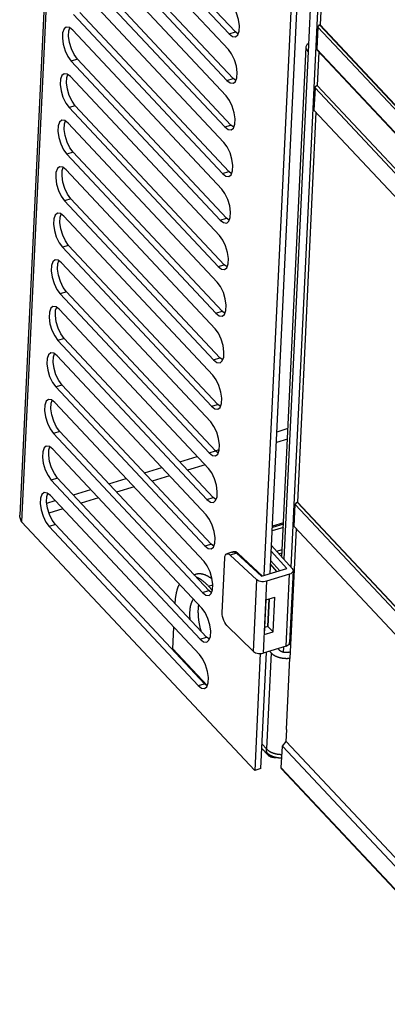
# Model space of a CAD drawing. Extents: x 0 to 841, y 0 to 594.
# Tile 106 of 135: x 716 to 723.6, y 159.83 to 180.22. Entities that reach past the tile are written whole.
import ezdxf

# ---------------------------------------------------------------- set-up
doc = ezdxf.new("R2010")
doc.units = 0
doc.header["$LTSCALE"] = 46.255
doc.layers.get('0').update_dxf_attribs({"linetype": 'CONTINUOUS'})
for name, color, linetype in [('CHAMFERS', 7, 'CONTINUOUS'), ('DATUM_AXIS', 7, 'CONTINUOUS'), ('ROUNDS', 7, 'CONTINUOUS')]:
    doc.layers.add(name, color=color, linetype=linetype)

msp = doc.modelspace()

# ---------------------------------------------------------------- linework, layer by layer
at = {"color": 7, "linetype": 'CONTINUOUS'}
for p, q in [((717.272, 196.711), (716.001, 169.962)), ((717.313, 196.658), (716.038, 169.824)), ((722.652, 189.363), (722.213, 180.112)), ((722.316, 183.729), (721.61, 168.882)), ((721.758, 183.562), (721.052, 168.708)), ((721.182, 168.748), (721.887, 183.593)), ((720.331, 179.926), (717.249, 183.219)), ((720.461, 179.967), (717.379, 183.26)), ((717.234, 182.898), (720.316, 179.605)), ((720.416, 179.003), (717.334, 182.296)), ((720.286, 178.962), (717.204, 182.255)), ((717.188, 181.934), (720.27, 178.641)), ((720.24, 177.998), (717.158, 181.291)), ((720.37, 178.039), (717.288, 181.332)), ((717.143, 180.97), (720.225, 177.677)), ((720.194, 177.034), (717.112, 180.327)), ((720.324, 177.075), (717.242, 180.368)), ((722.007, 180.439), (721.965, 179.555)), ((722.213, 180.112), (751.442, 148.883)), ((717.097, 180.006), (720.179, 176.713)), ((720.331, 179.926), (720.461, 179.967)), ((720.518, 179.923), (720.461, 179.967)), ((721.424, 169.092), (721.926, 179.65)), ((721.963, 179.558), (721.463, 169.047)), ((721.965, 179.555), (721.963, 179.558)), ((717.196, 179.403), (717.066, 179.363)), ((720.148, 176.07), (717.066, 179.363)), ((720.278, 176.111), (717.196, 179.403)), ((717.051, 179.042), (720.133, 175.749)), ((720.286, 178.962), (720.416, 179.003)), ((720.473, 178.959), (720.416, 179.003)), ((717.15, 178.439), (717.02, 178.399)), ((720.232, 175.146), (717.15, 178.439)), ((720.102, 175.106), (717.02, 178.399)), ((722.127, 178.304), (721.743, 170.231)), ((717.005, 178.078), (720.087, 174.785)), ((720.24, 177.998), (720.37, 178.039)), ((720.427, 177.995), (720.37, 178.039)), ((717.105, 177.475), (716.975, 177.435)), ((720.057, 174.142), (716.975, 177.435)), ((720.187, 174.182), (717.105, 177.475)), ((716.959, 177.114), (720.041, 173.821)), ((720.194, 177.034), (720.324, 177.075)), ((720.381, 177.031), (720.324, 177.075)), ((717.059, 176.511), (716.929, 176.471)), ((720.011, 173.178), (716.929, 176.471)), ((720.141, 173.218), (717.059, 176.511)), ((716.913, 176.149), (719.995, 172.857)), ((720.148, 176.07), (720.278, 176.111)), ((720.335, 176.067), (720.278, 176.111)), ((717.013, 175.547), (716.883, 175.507)), ((719.965, 172.214), (716.883, 175.507)), ((720.095, 172.254), (717.013, 175.547)), ((716.868, 175.185), (719.95, 171.892)), ((720.102, 175.106), (720.232, 175.146)), ((720.289, 175.103), (720.232, 175.146)), ((716.967, 174.583), (716.837, 174.543)), ((719.919, 171.25), (716.837, 174.543)), ((720.049, 171.29), (716.967, 174.583)), ((716.822, 174.221), (719.904, 170.928)), ((720.057, 174.142), (720.187, 174.182)), ((720.243, 174.139), (720.187, 174.182)), ((716.921, 173.619), (716.791, 173.579)), ((719.873, 170.286), (716.791, 173.579)), ((720.003, 170.326), (716.921, 173.619)), ((716.776, 173.257), (719.858, 169.964)), ((720.011, 173.178), (720.141, 173.218)), ((720.198, 173.174), (720.141, 173.218)), ((716.876, 172.655), (716.746, 172.615)), ((719.827, 169.322), (716.746, 172.615)), ((719.958, 169.362), (716.876, 172.655)), ((716.73, 172.293), (719.812, 169)), ((719.965, 172.214), (720.095, 172.254)), ((720.152, 172.21), (720.095, 172.254)), ((716.83, 171.691), (716.7, 171.65)), ((719.912, 168.398), (716.83, 171.691)), ((721.322, 171.687), (721.55, 171.758)), ((719.782, 168.358), (716.7, 171.65)), ((721.54, 171.533), (721.311, 171.462)), ((716.684, 171.329), (719.766, 168.036)), ((719.919, 171.25), (720.049, 171.29)), ((720.048, 171.291), (720.128, 171.316)), ((720.106, 171.246), (720.049, 171.29)), ((719.314, 171.063), (719.673, 171.175)), ((718.579, 170.835), (718.939, 170.947)), ((719.834, 171.003), (719.474, 170.891)), ((716.784, 170.727), (716.654, 170.686)), ((719.736, 167.393), (716.654, 170.686)), ((719.866, 167.434), (716.784, 170.727)), ((717.844, 170.607), (718.204, 170.719)), ((719.099, 170.775), (718.74, 170.663)), ((717.11, 170.379), (717.469, 170.49)), ((718.365, 170.547), (718.005, 170.435)), ((716.559, 170.208), (716.735, 170.262)), ((716.639, 170.365), (719.721, 167.072)), ((717.63, 170.319), (717.27, 170.207)), ((719.873, 170.286), (720.003, 170.326)), ((720.06, 170.282), (720.003, 170.326)), ((716.895, 170.091), (716.606, 170.001)), ((721.743, 170.231), (750.97, 139.003)), ((716.038, 169.824), (720.86, 164.673)), ((716.738, 169.763), (716.608, 169.722)), ((719.69, 166.429), (716.608, 169.722)), ((719.82, 166.47), (716.738, 169.763)), ((721.453, 169.706), (721.224, 169.634)), ((721.456, 169.775), (721.227, 169.704)), ((721.457, 169.8), (721.229, 169.729)), ((719.827, 169.322), (719.958, 169.362)), ((720.014, 169.318), (719.958, 169.362)), ((721.21, 169.333), (721.636, 168.852)), ((721.315, 169.214), (721.431, 169.251)), ((720.187, 167.938), (720.241, 169.073)), ((720.39, 169.191), (720.284, 169.159)), ((720.486, 169.172), (720.355, 169.132)), ((720.905, 168.623), (720.355, 169.132)), ((720.393, 169.192), (720.389, 169.191)), ((720.486, 169.172), (721.004, 168.693)), ((721.025, 168.699), (720.518, 169.168)), ((721.524, 168.854), (721.204, 169.214)), ((721.428, 169.176), (721.366, 169.157)), ((721.402, 169.116), (721.425, 169.123)), ((721.415, 169.102), (721.424, 169.105)), ((721.004, 168.693), (721.524, 168.854)), ((721.321, 168.791), (721.191, 168.937)), ((721.195, 169.016), (721.378, 168.809)), ((720.834, 167.139), (720.905, 168.623)), ((721.578, 168.737), (721.105, 168.59)), ((721.508, 167.249), (721.578, 168.737)), ((721.654, 168.809), (721.583, 167.322)), ((721.668, 168.651), (721.646, 168.644)), ((721.665, 168.65), (721.661, 168.565)), ((721.105, 168.59), (721.035, 167.102)), ((721.619, 167.88), (721.65, 168.518)), ((721.639, 168.507), (721.65, 168.518)), ((721.651, 168.589), (721.644, 168.6)), ((719.782, 168.358), (719.912, 168.398)), ((719.969, 168.354), (719.912, 168.398)), ((721.089, 168.207), (721.274, 168.264)), ((721.13, 167.655), (721.157, 168.228)), ((721.159, 168.228), (721.132, 167.656)), ((721.24, 167.544), (721.274, 168.264)), ((721.089, 168.207), (721.054, 167.486)), ((721.143, 167.891), (721.141, 167.893)), ((721.626, 167.825), (721.607, 167.819)), ((721.611, 167.86), (721.608, 167.858)), ((721.619, 167.88), (721.609, 167.87)), ((721.629, 167.889), (721.626, 167.825)), ((721.626, 167.825), (721.629, 167.822)), ((720.834, 167.139), (720.286, 167.676)), ((721.132, 167.656), (721.061, 167.634)), ((721.132, 167.656), (721.24, 167.544)), ((721.622, 167.687), (721.6, 167.68)), ((719.736, 167.393), (719.866, 167.434)), ((719.923, 167.39), (719.866, 167.434)), ((721.054, 167.486), (721.24, 167.544)), ((721.508, 167.249), (721.035, 167.102)), ((721.345, 167.198), (721.344, 167.191)), ((721.455, 167.119), (721.461, 167.234)), ((721.603, 167.285), (721.545, 167.267)), ((721.601, 167.284), (721.593, 167.128)), ((720.975, 167.093), (720.86, 164.673)), ((720.99, 164.713), (721.105, 167.124)), ((719.69, 166.429), (719.82, 166.47)), ((719.877, 166.426), (719.82, 166.47)), ((721.088, 165.069), (721.113, 165.043)), ((720.99, 164.713), (720.86, 164.673))]:
    msp.add_line(p, q, dxfattribs=at)
for points in [[(720.465, 179.866), (720.511, 179.903), (720.54, 179.982), (720.545, 180.093), (720.527, 180.223), (720.487, 180.355), (720.43, 180.476), (720.362, 180.569)], [(716.963, 180.066), (716.917, 180.03), (716.888, 179.951), (716.883, 179.839), (716.901, 179.71), (716.941, 179.577), (716.998, 179.456), (717.066, 179.363)], [(717.097, 180.006), (717.027, 180.059), (716.963, 180.066)], [(717.196, 179.403), (717.129, 179.496), (717.072, 179.616), (717.032, 179.747), (717.013, 179.877), (717.018, 179.989), (717.04, 180.05)], [(720.331, 179.926), (720.401, 179.873), (720.465, 179.866)], [(721.926, 179.65), (721.927, 179.666), (721.952, 179.718), (721.974, 179.737)], [(721.963, 179.558), (721.931, 179.611), (721.926, 179.65)], [(720.419, 178.902), (720.465, 178.939), (720.494, 179.018), (720.499, 179.129), (720.481, 179.259), (720.441, 179.391), (720.384, 179.512), (720.316, 179.605)], [(716.917, 179.102), (716.871, 179.066), (716.843, 178.986), (716.837, 178.875), (716.855, 178.746), (716.895, 178.613), (716.953, 178.492), (717.02, 178.399)], [(717.051, 179.042), (716.982, 179.095), (716.917, 179.102)], [(717.15, 178.439), (717.083, 178.532), (717.026, 178.652), (716.986, 178.783), (716.967, 178.913), (716.972, 179.025), (716.994, 179.086)], [(720.286, 178.962), (720.355, 178.909), (720.419, 178.902)], [(720.374, 177.938), (720.419, 177.974), (720.448, 178.054), (720.454, 178.165), (720.435, 178.294), (720.396, 178.427), (720.338, 178.548), (720.27, 178.641)], [(716.871, 178.138), (716.826, 178.101), (716.797, 178.022), (716.791, 177.911), (716.81, 177.782), (716.849, 177.649), (716.907, 177.528), (716.975, 177.435)], [(717.005, 178.078), (716.936, 178.131), (716.871, 178.138)], [(717.105, 177.475), (717.037, 177.568), (716.98, 177.687), (716.94, 177.819), (716.921, 177.949), (716.926, 178.06), (716.948, 178.122)], [(720.24, 177.998), (720.309, 177.945), (720.374, 177.938)], [(720.328, 176.974), (720.373, 177.01), (720.402, 177.089), (720.408, 177.201), (720.39, 177.33), (720.35, 177.463), (720.292, 177.584), (720.225, 177.677)], [(716.825, 177.174), (716.78, 177.137), (716.751, 177.058), (716.745, 176.947), (716.764, 176.817), (716.804, 176.685), (716.861, 176.564), (716.929, 176.471)], [(716.959, 177.114), (716.89, 177.167), (716.825, 177.174)], [(717.059, 176.511), (716.991, 176.604), (716.934, 176.723), (716.894, 176.855), (716.876, 176.985), (716.881, 177.096), (716.902, 177.158)], [(720.194, 177.034), (720.263, 176.981), (720.328, 176.974)], [(720.282, 176.009), (720.328, 176.046), (720.356, 176.125), (720.362, 176.237), (720.344, 176.366), (720.304, 176.499), (720.246, 176.62), (720.179, 176.713)], [(716.78, 176.21), (716.734, 176.173), (716.705, 176.094), (716.7, 175.983), (716.718, 175.853), (716.758, 175.721), (716.815, 175.6), (716.883, 175.507)], [(716.913, 176.149), (716.844, 176.203), (716.78, 176.21)], [(717.013, 175.547), (716.946, 175.64), (716.889, 175.759), (716.849, 175.891), (716.83, 176.021), (716.835, 176.132), (716.856, 176.193)], [(720.148, 176.07), (720.217, 176.017), (720.282, 176.009)], [(720.236, 175.045), (720.282, 175.082), (720.311, 175.161), (720.316, 175.272), (720.298, 175.402), (720.258, 175.535), (720.201, 175.656), (720.133, 175.749)], [(716.734, 175.246), (716.688, 175.209), (716.659, 175.13), (716.654, 175.019), (716.672, 174.889), (716.712, 174.757), (716.769, 174.636), (716.837, 174.543)], [(716.868, 175.185), (716.798, 175.239), (716.734, 175.246)], [(716.967, 174.583), (716.9, 174.676), (716.843, 174.795), (716.803, 174.927), (716.784, 175.056), (716.789, 175.168), (716.811, 175.229)], [(720.102, 175.106), (720.172, 175.053), (720.236, 175.045)], [(720.19, 174.081), (720.236, 174.118), (720.265, 174.197), (720.27, 174.308), (720.252, 174.438), (720.212, 174.571), (720.155, 174.692), (720.087, 174.785)], [(716.688, 174.282), (716.642, 174.245), (716.614, 174.166), (716.608, 174.055), (716.626, 173.925), (716.666, 173.793), (716.724, 173.672), (716.791, 173.579)], [(716.822, 174.221), (716.753, 174.275), (716.688, 174.282)], [(716.921, 173.619), (716.854, 173.712), (716.797, 173.831), (716.757, 173.962), (716.738, 174.092), (716.743, 174.204), (716.765, 174.265)], [(720.057, 174.142), (720.126, 174.089), (720.19, 174.081)], [(720.145, 173.117), (720.19, 173.154), (720.219, 173.233), (720.225, 173.344), (720.206, 173.474), (720.166, 173.606), (720.109, 173.728), (720.041, 173.821)], [(716.642, 173.318), (716.597, 173.281), (716.568, 173.202), (716.562, 173.091), (716.581, 172.961), (716.62, 172.829), (716.678, 172.708), (716.746, 172.615)], [(716.776, 173.257), (716.707, 173.311), (716.642, 173.318)], [(716.876, 172.655), (716.808, 172.747), (716.751, 172.867), (716.711, 172.998), (716.692, 173.128), (716.697, 173.24), (716.719, 173.301)], [(720.011, 173.178), (720.08, 173.124), (720.145, 173.117)], [(720.099, 172.153), (720.144, 172.19), (720.173, 172.269), (720.179, 172.38), (720.16, 172.51), (720.121, 172.642), (720.063, 172.763), (719.995, 172.857)], [(716.596, 172.354), (716.551, 172.317), (716.522, 172.238), (716.516, 172.127), (716.535, 171.997), (716.575, 171.865), (716.632, 171.744), (716.7, 171.65)], [(716.73, 172.293), (716.661, 172.347), (716.596, 172.354)], [(716.83, 171.691), (716.762, 171.783), (716.705, 171.903), (716.665, 172.034), (716.647, 172.164), (716.652, 172.276), (716.673, 172.337)], [(719.965, 172.214), (720.034, 172.16), (720.099, 172.153)], [(720.053, 171.189), (720.099, 171.226), (720.127, 171.305), (720.133, 171.416), (720.115, 171.546), (720.075, 171.678), (720.017, 171.799), (719.95, 171.892)], [(716.551, 171.39), (716.505, 171.353), (716.476, 171.274), (716.471, 171.163), (716.489, 171.033), (716.529, 170.901), (716.586, 170.779), (716.654, 170.686)], [(716.684, 171.329), (716.615, 171.383), (716.551, 171.39)], [(716.784, 170.727), (716.717, 170.819), (716.66, 170.939), (716.62, 171.07), (716.601, 171.2), (716.606, 171.312), (716.627, 171.373)], [(719.919, 171.25), (719.988, 171.196), (720.053, 171.189)], [(720.007, 170.225), (720.053, 170.262), (720.082, 170.341), (720.087, 170.452), (720.069, 170.582), (720.029, 170.714), (719.972, 170.835), (719.904, 170.928)], [(716.505, 170.426), (716.459, 170.389), (716.43, 170.31), (716.425, 170.199), (716.443, 170.069), (716.483, 169.936), (716.54, 169.815), (716.608, 169.722)], [(716.639, 170.365), (716.569, 170.418), (716.505, 170.426)], [(716.738, 169.763), (716.671, 169.855), (716.614, 169.975), (716.574, 170.106), (716.555, 170.236), (716.56, 170.348), (716.582, 170.409)], [(719.873, 170.286), (719.943, 170.232), (720.007, 170.225)], [(716.038, 169.824), (716.003, 169.922), (716.001, 169.962)], [(719.961, 169.261), (720.007, 169.298), (720.036, 169.377), (720.041, 169.488), (720.023, 169.618), (719.983, 169.75), (719.926, 169.871), (719.858, 169.964)], [(719.827, 169.322), (719.897, 169.268), (719.961, 169.261)], [(720.241, 169.073), (720.246, 169.106), (720.255, 169.132), (720.269, 169.15), (720.284, 169.159)], [(720.284, 169.159), (720.287, 169.159), (720.308, 169.159), (720.331, 169.15), (720.355, 169.132)], [(720.389, 169.191), (720.402, 169.194), (720.436, 169.197)], [(720.444, 169.2), (720.439, 169.2), (720.435, 169.199), (720.43, 169.199), (720.426, 169.199), (720.422, 169.198), (720.417, 169.198), (720.413, 169.197), (720.409, 169.196), (720.405, 169.195), (720.401, 169.194), (720.397, 169.193), (720.393, 169.192)], [(720.444, 169.2), (720.443, 169.2), (720.436, 169.197)], [(720.436, 169.197), (720.446, 169.196), (720.454, 169.194), (720.462, 169.191)], [(720.491, 169.189), (720.489, 169.19), (720.487, 169.191), (720.485, 169.192), (720.484, 169.193), (720.482, 169.193), (720.48, 169.194), (720.478, 169.195), (720.476, 169.196), (720.473, 169.196), (720.471, 169.197), (720.469, 169.197), (720.467, 169.198), (720.464, 169.198), (720.462, 169.199), (720.459, 169.199), (720.457, 169.199), (720.454, 169.199), (720.452, 169.2), (720.449, 169.2), (720.446, 169.2), (720.444, 169.2)], [(720.491, 169.189), (720.487, 169.191), (720.475, 169.193), (720.462, 169.191)], [(720.462, 169.191), (720.47, 169.186), (720.478, 169.18), (720.486, 169.172)], [(720.518, 169.168), (720.511, 169.173), (720.499, 169.175), (720.486, 169.172)], [(720.491, 169.189), (720.493, 169.187), (720.496, 169.186), (720.499, 169.184), (720.502, 169.182), (720.504, 169.18), (720.507, 169.178), (720.51, 169.176), (720.513, 169.173), (720.515, 169.171), (720.518, 169.168)], [(719.916, 168.297), (719.961, 168.334), (719.99, 168.413), (719.996, 168.524), (719.977, 168.654), (719.937, 168.786), (719.88, 168.907), (719.812, 169)], [(721.636, 168.852), (721.648, 168.834), (721.654, 168.815), (721.654, 168.809)], [(721.105, 168.59), (721.075, 168.583), (721.044, 168.58), (721.011, 168.582), (720.98, 168.587), (720.951, 168.596), (720.925, 168.608), (720.905, 168.623)], [(721.654, 168.809), (721.651, 168.796), (721.642, 168.778), (721.627, 168.762), (721.605, 168.748), (721.578, 168.737)], [(721.65, 168.518), (721.648, 168.531), (721.643, 168.543), (721.641, 168.545)], [(721.644, 168.596), (721.648, 168.593), (721.651, 168.589)], [(721.663, 168.544), (721.659, 168.53), (721.65, 168.518)], [(721.651, 168.589), (721.652, 168.587), (721.653, 168.586), (721.654, 168.584), (721.655, 168.582), (721.656, 168.58), (721.657, 168.578), (721.658, 168.577), (721.658, 168.575), (721.659, 168.573), (721.66, 168.571), (721.66, 168.569), (721.661, 168.567), (721.661, 168.566), (721.662, 168.564), (721.662, 168.562), (721.662, 168.56), (721.663, 168.558), (721.663, 168.556), (721.663, 168.554), (721.663, 168.552), (721.663, 168.55), (721.663, 168.55)], [(719.782, 168.358), (719.851, 168.304), (719.916, 168.297)], [(719.87, 167.333), (719.915, 167.37), (719.944, 167.449), (719.95, 167.56), (719.931, 167.69), (719.892, 167.822), (719.834, 167.943), (719.766, 168.036)], [(720.286, 167.676), (720.262, 167.704), (720.241, 167.737), (720.221, 167.776), (720.206, 167.817), (720.195, 167.859), (720.188, 167.9), (720.187, 167.938)], [(721.611, 167.86), (721.612, 167.861), (721.614, 167.863), (721.615, 167.865), (721.616, 167.866), (721.618, 167.868), (721.619, 167.869), (721.62, 167.871), (721.621, 167.873), (721.622, 167.874), (721.623, 167.876), (721.624, 167.878), (721.625, 167.879), (721.626, 167.881), (721.627, 167.883), (721.628, 167.884), (721.628, 167.886), (721.629, 167.888), (721.63, 167.89), (721.63, 167.892), (721.631, 167.893), (721.631, 167.895), (721.631, 167.897), (721.632, 167.899), (721.632, 167.901), (721.632, 167.903), (721.632, 167.903)], [(721.611, 167.86), (721.616, 167.868), (721.619, 167.88)], [(721.619, 167.88), (721.628, 167.892), (721.633, 167.905)], [(719.736, 167.393), (719.805, 167.34), (719.87, 167.333)], [(721.508, 167.249), (721.534, 167.26), (721.556, 167.274), (721.572, 167.291), (721.581, 167.309), (721.583, 167.322)], [(719.824, 166.369), (719.87, 166.406), (719.898, 166.485), (719.904, 166.596), (719.886, 166.725), (719.846, 166.858), (719.788, 166.979), (719.721, 167.072)], [(720.834, 167.139), (720.855, 167.123), (720.88, 167.11), (720.909, 167.1), (720.941, 167.094), (720.973, 167.093), (721.005, 167.095), (721.035, 167.102)], [(719.69, 166.429), (719.759, 166.376), (719.824, 166.369)], [(721.088, 165.069), (721.089, 165.065), (721.091, 165.06), (721.092, 165.056), (721.094, 165.051), (721.096, 165.047), (721.098, 165.043), (721.1, 165.039), (721.102, 165.035), (721.104, 165.031), (721.107, 165.027), (721.109, 165.023), (721.112, 165.019), (721.114, 165.016), (721.117, 165.012), (721.12, 165.008), (721.123, 165.005), (721.126, 165.002), (721.127, 165.001)], [(721.113, 165.043), (721.111, 165.047), (721.11, 165.052), (721.109, 165.056), (721.108, 165.061), (721.107, 165.065), (721.106, 165.07), (721.106, 165.075), (721.105, 165.079), (721.105, 165.084), (721.104, 165.089), (721.104, 165.094), (721.104, 165.099), (721.104, 165.104), (721.104, 165.109), (721.104, 165.114), (721.104, 165.119)], [(721.113, 165.043), (721.116, 165.039), (721.119, 165.036), (721.123, 165.033), (721.126, 165.029), (721.13, 165.026), (721.133, 165.023), (721.137, 165.02), (721.141, 165.017), (721.145, 165.014), (721.149, 165.011), (721.153, 165.008), (721.158, 165.005), (721.162, 165.002), (721.166, 164.999), (721.171, 164.996), (721.176, 164.994), (721.18, 164.991), (721.185, 164.988), (721.19, 164.986), (721.195, 164.983), (721.2, 164.981), (721.205, 164.978), (721.21, 164.976), (721.215, 164.974), (721.221, 164.971), (721.226, 164.969), (721.231, 164.967), (721.237, 164.965), (721.242, 164.963), (721.248, 164.961), (721.254, 164.959), (721.259, 164.957), (721.265, 164.956), (721.271, 164.954), (721.277, 164.952), (721.283, 164.951), (721.288, 164.949), (721.294, 164.948), (721.3, 164.946), (721.307, 164.945), (721.313, 164.944), (721.319, 164.943), (721.325, 164.941), (721.331, 164.94), (721.337, 164.939), (721.344, 164.939), (721.35, 164.938), (721.356, 164.937), (721.362, 164.936), (721.369, 164.936), (721.375, 164.935), (721.381, 164.935), (721.388, 164.934), (721.394, 164.934), (721.4, 164.934), (721.407, 164.933), (721.413, 164.933), (721.419, 164.933), (721.421, 164.933)], [(721.127, 165.001), (721.129, 164.998), (721.132, 164.995), (721.136, 164.992), (721.139, 164.989), (721.142, 164.986), (721.146, 164.983), (721.15, 164.98), (721.153, 164.978), (721.157, 164.975), (721.161, 164.973), (721.165, 164.97), (721.169, 164.968), (721.173, 164.966), (721.177, 164.964), (721.182, 164.962), (721.186, 164.96), (721.19, 164.958), (721.195, 164.956), (721.199, 164.955), (721.204, 164.953), (721.209, 164.952), (721.213, 164.951), (721.218, 164.949), (721.223, 164.948), (721.228, 164.947), (721.233, 164.947), (721.238, 164.946), (721.243, 164.945), (721.248, 164.945), (721.253, 164.944), (721.258, 164.944), (721.264, 164.943), (721.269, 164.943), (721.274, 164.943), (721.28, 164.943), (721.285, 164.944), (721.29, 164.944), (721.296, 164.944), (721.301, 164.945), (721.306, 164.945)]]:
    msp.add_lwpolyline(points, dxfattribs=at)
at = {"layer": 'CHAMFERS', "color": 7, "linetype": 'CONTINUOUS'}
for p, q in [((722.168, 180.067), (722.204, 180.11)), ((722.168, 180.067), (751.397, 148.837)), ((722.213, 180.112), (722.204, 180.11)), ((722.204, 180.11), (751.433, 148.88)), ((751.315, 147.118), (722.086, 178.348)), ((721.676, 169.723), (721.698, 170.181)), ((721.698, 170.181), (721.739, 170.229)), ((721.698, 170.181), (750.966, 138.91)), ((721.743, 170.231), (721.739, 170.229)), ((721.739, 170.229), (750.97, 138.997)), ((750.944, 138.452), (721.676, 169.723)), ((721.514, 165.275), (721.526, 165.516)), ((721.411, 164.729), (721.433, 165.179)), ((721.433, 165.179), (721.514, 165.275)), ((721.433, 165.179), (750.603, 134.012)), ((721.514, 165.275), (750.684, 134.108))]:
    msp.add_line(p, q, dxfattribs=at)
at = {"layer": 'DATUM_AXIS', "color": 7, "linetype": 'CONTINUOUS'}
for points in [[(719.592, 168.222), (719.589, 168.219), (719.586, 168.214), (719.583, 168.209), (719.579, 168.204), (719.576, 168.199), (719.573, 168.194), (719.57, 168.188), (719.567, 168.183), (719.564, 168.177), (719.561, 168.171), (719.558, 168.165), (719.555, 168.159), (719.553, 168.153), (719.55, 168.146), (719.548, 168.14), (719.545, 168.133), (719.543, 168.126), (719.541, 168.119), (719.539, 168.112), (719.537, 168.104), (719.535, 168.097), (719.533, 168.089), (719.531, 168.082), (719.529, 168.074), (719.528, 168.066), (719.526, 168.058), (719.525, 168.049), (719.523, 168.041), (719.522, 168.033), (719.521, 168.024), (719.52, 168.015), (719.519, 168.007), (719.518, 167.998), (719.517, 167.989), (719.516, 167.98), (719.516, 167.97), (719.515, 167.961), (719.515, 167.952), (719.514, 167.942), (719.514, 167.933), (719.514, 167.923), (719.514, 167.913), (719.514, 167.903), (719.514, 167.893), (719.514, 167.883), (719.514, 167.873), (719.515, 167.863), (719.515, 167.853), (719.516, 167.842), (719.516, 167.832), (719.517, 167.821), (719.518, 167.811), (719.519, 167.805)], [(719.699, 168.108), (719.698, 168.103), (719.697, 168.095), (719.695, 168.087), (719.694, 168.078), (719.693, 168.069), (719.692, 168.06), (719.691, 168.052), (719.69, 168.043), (719.69, 168.033), (719.689, 168.024), (719.689, 168.015), (719.688, 168.005), (719.688, 167.996), (719.687, 167.986), (719.687, 167.977), (719.687, 167.967), (719.687, 167.957), (719.687, 167.947), (719.688, 167.937), (719.688, 167.927), (719.688, 167.917), (719.689, 167.906), (719.689, 167.896), (719.69, 167.886), (719.691, 167.875), (719.691, 167.865), (719.692, 167.854), (719.693, 167.843), (719.694, 167.833), (719.696, 167.822), (719.697, 167.811), (719.698, 167.8), (719.7, 167.789), (719.701, 167.778), (719.703, 167.767), (719.705, 167.756), (719.706, 167.745), (719.708, 167.734), (719.71, 167.723), (719.712, 167.712), (719.714, 167.701), (719.717, 167.689), (719.719, 167.678), (719.721, 167.667), (719.724, 167.656), (719.726, 167.644), (719.729, 167.633), (719.732, 167.622), (719.735, 167.61), (719.738, 167.599), (719.741, 167.588), (719.744, 167.577), (719.747, 167.565), (719.748, 167.559)]]:
    msp.add_lwpolyline(points, dxfattribs=at)
at = {"layer": 'ROUNDS', "color": 7, "linetype": 'CONTINUOUS'}
for p, q in [((722.168, 180.067), (722.146, 179.609)), ((751.375, 148.379), (722.146, 179.609)), ((751.382, 148.358), (722.153, 179.588)), ((722.186, 179.553), (722.153, 178.859)), ((722.153, 178.859), (725.132, 175.676)), ((722.108, 178.806), (722.086, 178.348)), ((722.108, 178.806), (725.157, 175.547)), ((721.717, 169.68), (721.589, 166.99)), ((719.603, 168.727), (719.644, 168.74)), ((719.906, 168.489), (719.995, 168.517)), ((719.906, 168.489), (719.986, 168.403)), ((719.21, 168.135), (719.21, 168.135)), ((719.165, 167.19), (719.187, 167.643)), ((721.372, 167.162), (721.339, 167.197)), ((719.165, 167.19), (719.878, 166.429)), ((721.198, 167.108), (721.104, 165.119)), ((721.166, 167.143), (721.198, 167.108)), ((721.582, 166.997), (721.512, 165.53)), ((721.576, 167.123), (721.596, 167.129)), ((721.589, 166.99), (721.582, 166.997)), ((721.526, 165.516), (721.512, 165.53)), ((721.014, 165.215), (721.104, 165.119)), ((721.01, 165.126), (721.127, 165.001)), ((750.581, 133.562), (721.411, 164.729)), ((750.588, 133.541), (721.418, 164.708))]:
    msp.add_line(p, q, dxfattribs=at)
for points in [[(722.153, 179.588), (722.152, 179.589), (722.151, 179.59), (722.151, 179.591), (722.15, 179.591), (722.15, 179.592), (722.149, 179.593), (722.149, 179.594), (722.148, 179.595), (722.148, 179.596), (722.147, 179.597), (722.147, 179.598), (722.147, 179.6), (722.147, 179.601), (722.146, 179.602), (722.146, 179.603), (722.146, 179.604), (722.146, 179.605), (722.146, 179.606), (722.146, 179.608), (722.146, 179.609)], [(722.108, 178.806), (722.108, 178.807), (722.108, 178.808), (722.108, 178.809), (722.108, 178.811), (722.109, 178.812), (722.109, 178.813), (722.109, 178.814), (722.11, 178.816), (722.11, 178.817), (722.11, 178.818), (722.111, 178.82), (722.111, 178.821), (722.112, 178.822), (722.113, 178.824), (722.113, 178.825), (722.114, 178.826), (722.115, 178.827), (722.115, 178.829), (722.116, 178.83), (722.117, 178.831), (722.118, 178.832), (722.119, 178.834), (722.119, 178.835), (722.12, 178.836), (722.121, 178.837), (722.122, 178.838), (722.123, 178.84), (722.124, 178.841), (722.125, 178.842), (722.127, 178.843), (722.128, 178.844), (722.129, 178.845), (722.13, 178.846), (722.131, 178.847), (722.132, 178.848), (722.134, 178.849), (722.135, 178.85), (722.136, 178.851), (722.137, 178.852), (722.139, 178.852), (722.14, 178.853), (722.141, 178.854), (722.142, 178.855), (722.144, 178.855), (722.145, 178.856), (722.146, 178.857), (722.148, 178.857), (722.149, 178.858), (722.15, 178.858), (722.152, 178.859), (722.153, 178.859)], [(719.644, 168.74), (719.649, 168.742), (719.656, 168.744), (719.663, 168.745), (719.671, 168.747), (719.678, 168.748), (719.685, 168.749), (719.693, 168.75), (719.7, 168.75), (719.708, 168.751), (719.716, 168.751), (719.723, 168.751), (719.731, 168.75), (719.739, 168.75), (719.747, 168.749), (719.755, 168.748), (719.763, 168.746), (719.771, 168.745), (719.779, 168.743), (719.787, 168.741), (719.795, 168.739), (719.803, 168.736), (719.812, 168.734), (719.82, 168.731), (719.828, 168.728), (719.837, 168.724), (719.845, 168.721), (719.853, 168.717), (719.862, 168.713), (719.87, 168.709), (719.879, 168.704), (719.887, 168.7), (719.896, 168.695), (719.905, 168.69), (719.913, 168.684), (719.922, 168.679), (719.93, 168.673), (719.939, 168.667), (719.948, 168.661), (719.957, 168.654), (719.965, 168.648), (719.974, 168.641), (719.98, 168.637)], [(719.906, 168.489), (719.897, 168.498), (719.888, 168.508), (719.88, 168.516), (719.871, 168.525), (719.862, 168.534), (719.853, 168.542), (719.844, 168.55), (719.836, 168.558), (719.827, 168.565), (719.818, 168.573), (719.809, 168.58), (719.801, 168.587), (719.792, 168.594), (719.783, 168.601), (719.774, 168.607), (719.766, 168.613), (719.757, 168.619), (719.748, 168.625), (719.74, 168.631), (719.731, 168.636), (719.723, 168.641), (719.714, 168.646), (719.705, 168.651), (719.697, 168.655), (719.688, 168.659), (719.68, 168.663), (719.672, 168.667), (719.663, 168.671), (719.655, 168.674), (719.653, 168.675)], [(719.302, 168.532), (719.299, 168.527), (719.295, 168.519), (719.291, 168.51), (719.286, 168.501), (719.282, 168.492), (719.278, 168.482), (719.274, 168.473), (719.27, 168.463), (719.267, 168.453), (719.263, 168.443), (719.26, 168.433), (719.256, 168.422), (719.253, 168.411), (719.25, 168.401), (719.247, 168.39), (719.244, 168.378), (719.241, 168.367), (719.238, 168.355), (719.236, 168.344), (719.233, 168.332), (719.231, 168.32), (719.229, 168.307), (719.227, 168.295), (719.225, 168.283), (719.223, 168.27), (719.221, 168.257), (719.219, 168.244), (719.218, 168.231), (719.216, 168.218), (719.215, 168.204), (719.214, 168.191), (719.213, 168.177), (719.212, 168.163), (719.211, 168.149), (719.21, 168.135)], [(719.165, 167.17), (719.165, 167.175), (719.165, 167.18), (719.165, 167.185), (719.165, 167.19)], [(721.198, 167.108), (721.202, 167.105), (721.205, 167.101), (721.209, 167.098), (721.212, 167.095), (721.216, 167.091), (721.22, 167.088), (721.224, 167.085), (721.228, 167.081), (721.232, 167.078), (721.236, 167.075), (721.241, 167.072), (721.245, 167.069), (721.25, 167.066), (721.254, 167.063), (721.259, 167.06), (721.264, 167.057), (721.269, 167.055), (721.273, 167.052), (721.279, 167.049), (721.284, 167.047), (721.289, 167.044), (721.294, 167.041), (721.299, 167.039), (721.305, 167.037), (721.31, 167.034), (721.316, 167.032), (721.321, 167.03), (721.327, 167.028), (721.333, 167.025), (721.339, 167.023), (721.345, 167.021), (721.35, 167.02), (721.356, 167.018), (721.362, 167.016), (721.369, 167.014), (721.375, 167.013), (721.381, 167.011), (721.387, 167.009), (721.393, 167.008), (721.4, 167.007), (721.406, 167.005), (721.412, 167.004), (721.419, 167.003), (721.425, 167.002), (721.431, 167.001), (721.438, 167), (721.444, 166.999), (721.451, 166.998), (721.457, 166.997), (721.464, 166.997), (721.471, 166.996), (721.477, 166.996), (721.484, 166.995), (721.49, 166.995), (721.497, 166.995), (721.503, 166.994), (721.51, 166.994), (721.517, 166.994), (721.523, 166.994), (721.53, 166.994), (721.536, 166.994), (721.543, 166.995), (721.549, 166.995), (721.556, 166.995), (721.562, 166.996), (721.569, 166.996), (721.575, 166.997), (721.582, 166.997)], [(721.576, 167.123), (721.573, 167.122), (721.57, 167.121), (721.567, 167.12), (721.564, 167.119), (721.561, 167.119), (721.558, 167.118), (721.554, 167.117), (721.551, 167.117), (721.548, 167.116), (721.545, 167.116), (721.541, 167.115), (721.538, 167.115), (721.534, 167.114), (721.531, 167.114), (721.528, 167.114), (721.524, 167.114), (721.521, 167.113), (721.517, 167.113), (721.514, 167.113), (721.511, 167.113), (721.507, 167.113), (721.504, 167.113), (721.5, 167.113), (721.497, 167.114), (721.493, 167.114), (721.49, 167.114), (721.486, 167.114), (721.483, 167.115), (721.479, 167.115), (721.476, 167.115), (721.473, 167.116), (721.469, 167.116), (721.466, 167.117), (721.463, 167.118), (721.459, 167.118), (721.456, 167.119), (721.453, 167.12), (721.449, 167.121), (721.446, 167.121), (721.443, 167.122), (721.44, 167.123), (721.437, 167.124), (721.433, 167.125), (721.43, 167.126), (721.427, 167.127), (721.424, 167.128), (721.421, 167.13), (721.419, 167.131), (721.416, 167.132), (721.413, 167.133), (721.41, 167.135), (721.407, 167.136), (721.405, 167.137), (721.402, 167.139), (721.4, 167.14), (721.397, 167.142), (721.395, 167.143), (721.392, 167.145), (721.39, 167.147), (721.388, 167.148), (721.385, 167.15), (721.383, 167.152), (721.381, 167.153), (721.379, 167.155), (721.377, 167.157), (721.375, 167.159), (721.373, 167.16), (721.372, 167.162)], [(721.104, 165.119), (721.107, 165.116), (721.111, 165.112), (721.114, 165.109), (721.118, 165.105), (721.122, 165.102), (721.125, 165.099), (721.129, 165.095), (721.134, 165.092), (721.138, 165.089), (721.142, 165.086), (721.146, 165.083), (721.151, 165.08), (721.155, 165.077), (721.16, 165.074), (721.165, 165.071), (721.169, 165.068), (721.174, 165.065), (721.179, 165.062), (721.184, 165.06), (721.19, 165.057), (721.195, 165.054), (721.2, 165.052), (721.205, 165.049), (721.211, 165.047), (721.216, 165.045), (721.222, 165.042), (721.228, 165.04), (721.233, 165.038), (721.239, 165.036), (721.245, 165.034), (721.251, 165.032), (721.257, 165.03), (721.263, 165.028), (721.269, 165.026), (721.275, 165.025), (721.281, 165.023), (721.287, 165.021), (721.294, 165.02), (721.3, 165.019), (721.306, 165.017), (721.313, 165.016), (721.319, 165.015), (721.325, 165.013), (721.332, 165.012), (721.338, 165.011), (721.345, 165.01), (721.351, 165.01), (721.358, 165.009), (721.364, 165.008), (721.371, 165.007), (721.378, 165.007), (721.384, 165.006), (721.391, 165.006), (721.397, 165.006), (721.404, 165.005), (721.411, 165.005), (721.417, 165.005), (721.424, 165.005), (721.424, 165.005)], [(721.418, 164.708), (721.417, 164.709), (721.417, 164.709), (721.416, 164.71), (721.415, 164.711), (721.415, 164.712), (721.414, 164.713), (721.414, 164.714), (721.413, 164.715), (721.413, 164.716), (721.413, 164.717), (721.412, 164.718), (721.412, 164.719), (721.412, 164.72), (721.412, 164.721), (721.411, 164.723), (721.411, 164.724), (721.411, 164.725), (721.411, 164.726), (721.411, 164.727), (721.411, 164.729)]]:
    msp.add_lwpolyline(points, dxfattribs=at)

doc.saveas('drawing.dxf')
